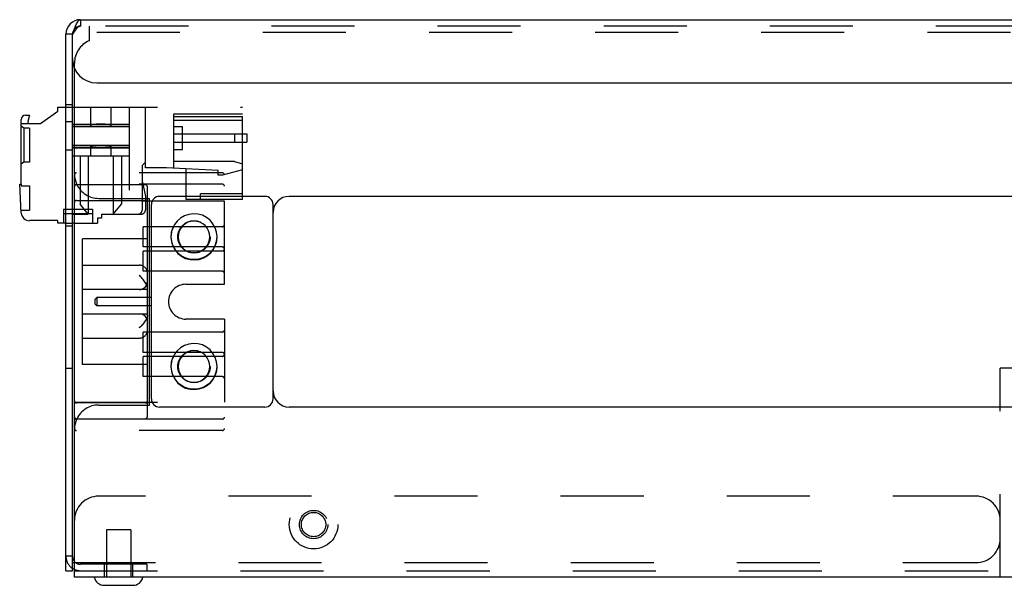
# Model space of a CAD drawing. Header units: inches. Extents: x 0 to 73.3, y 0 to 56.7.
# Tile 11 of 36: x 10 to 14.8, y 25.4 to 28.2. Entities that reach past the tile are written whole.
import ezdxf

# ---------------------------------------------------------------- set-up
doc = ezdxf.new("R2010")
doc.units = ezdxf.units.IN
doc.header["$LTSCALE"] = 4.033333
doc.header["$MEASUREMENT"] = 0
doc.linetypes.add('HIDDEN', pattern=[0.2, 0.1, -0.1])
doc.layers.get('0').update_dxf_attribs({"linetype": 'CONTINUOUS'})
doc.layers.add('DEFAULT_2', color=8, linetype='HIDDEN')

msp = doc.modelspace()

# ---------------------------------------------------------------- linework, layer by layer
at = {"color": 7, "linetype": 'Continuous'}
for p, q in [((10.268, 28.1899), (34.1853, 28.1899)), ((10.1971, 25.5128), (10.1971, 28.1191)), ((10.2286, 28.1191), (10.1971, 28.1191)), ((10.2286, 28.1191), (10.2335, 28.1329)), ((10.2286, 25.5128), (10.2286, 28.1191)), ((10.2384, 27.4399), (10.2384, 27.9541)), ((10.3467, 27.8829), (34.1065, 27.8829)), ((10.0734, 27.686), (10.1577, 27.7451)), ((10.1577, 27.7451), (10.1577, 27.7648)), ((10.1577, 27.7648), (10.1971, 27.7648)), ((10.2286, 27.7648), (10.2384, 27.7648)), ((9.9806, 27.3907), (9.9806, 27.7057)), ((9.9806, 27.686), (10.0734, 27.686)), ((10.0002, 27.7254), (10.0199, 27.7254)), ((10.0199, 27.7254), (10.012, 27.6959)), ((10.2286, 27.5285), (10.2384, 27.5285)), ((10.2384, 26.2037), (10.2384, 27.436)), ((9.9806, 27.2507), (9.9727, 27.3907)), ((9.9727, 27.3907), (9.9806, 27.3907)), ((10.5829, 27.3884), (10.2483, 27.3884)), ((10.5928, 26.8396), (10.5928, 27.3785)), ((10.2483, 27.312), (10.5829, 27.312)), ((10.5928, 27.3218), (10.6026, 27.3218)), ((10.6026, 26.8396), (10.6026, 27.3218)), ((11.1636, 27.3317), (10.6518, 27.3317)), ((33.1715, 27.3317), (11.2817, 27.3317)), ((10.6125, 26.3474), (10.6125, 27.2923)), ((11.203, 26.3474), (11.203, 27.2923)), ((10.1577, 27.2136), (10.0199, 27.2136)), ((10.1577, 27.2018), (10.1577, 27.2136)), ((10.2286, 27.2451), (10.2384, 27.2451)), ((10.1971, 27.2018), (10.1577, 27.2018)), ((10.2384, 27.2018), (10.2286, 27.2018)), ((10.2778, 26.7214), (10.2778, 26.9183)), ((10.5928, 26.8789), (10.2778, 26.8789)), ((10.3369, 26.8297), (10.3467, 26.8396)), ((10.3369, 26.8297), (10.3369, 26.81)), ((10.3467, 26.8396), (10.3467, 26.8002)), ((10.6125, 26.8396), (10.3467, 26.8396)), ((10.3369, 26.81), (10.3467, 26.8002)), ((10.6125, 26.8002), (10.3467, 26.8002)), ((10.5928, 26.2612), (10.5928, 26.8002)), ((10.6026, 26.3179), (10.6026, 26.8002)), ((10.2778, 26.7608), (10.5928, 26.7608)), ((10.1971, 26.497), (10.2286, 26.497)), ((10.5829, 26.3277), (10.2483, 26.3277)), ((10.5928, 26.3179), (10.6026, 26.3179)), ((11.1636, 26.3081), (10.6518, 26.3081)), ((33.1715, 26.3081), (11.2817, 26.3081)), ((10.2483, 26.2514), (10.5829, 26.2514)), ((10.2384, 25.4813), (10.2384, 26.1998)), ((10.1971, 25.5128), (10.2286, 25.5128)), ((34.2148, 25.4813), (10.2384, 25.4813)), ((10.3831, 25.4419), (10.5229, 25.4419))]:
    msp.add_line(p, q, dxfattribs=at)
for points in [[(10.2335, 28.1329), (10.2384, 28.1462), (10.2434, 28.1585), (10.2483, 28.1692), (10.2532, 28.178)], [(10.2532, 28.178), (10.2581, 28.1846), (10.263, 28.1886), (10.268, 28.1899)], [(10.2483, 27.3884), (10.2477, 27.3883), (10.247, 27.3883), (10.2464, 27.3882), (10.2457, 27.388), (10.245, 27.3878), (10.2442, 27.3875), (10.2434, 27.3871), (10.2427, 27.3866), (10.2419, 27.386), (10.2412, 27.3853), (10.2405, 27.3845), (10.2398, 27.3836), (10.2393, 27.3825), (10.2388, 27.3813), (10.2385, 27.38), (10.2384, 27.3785)], [(10.5928, 27.3785), (10.5927, 27.38), (10.5924, 27.3813), (10.5919, 27.3825), (10.5914, 27.3835), (10.5908, 27.3845), (10.5901, 27.3853), (10.5894, 27.386), (10.5886, 27.3866), (10.5878, 27.3871), (10.5871, 27.3875), (10.5863, 27.3878), (10.5856, 27.388), (10.5848, 27.3882), (10.5842, 27.3883), (10.5836, 27.3883), (10.5829, 27.3884)], [(10.5928, 26.887), (10.5926, 26.8897), (10.5919, 26.893), (10.5906, 26.8967), (10.589, 26.9008), (10.5888, 26.9012)], [(10.5928, 26.7527), (10.5927, 26.7513), (10.5925, 26.7498), (10.5922, 26.7481), (10.5918, 26.7463), (10.5912, 26.7444), (10.5904, 26.7424), (10.5896, 26.7403), (10.5888, 26.7385)], [(10.2384, 26.2612), (10.2385, 26.2598), (10.2388, 26.2585), (10.2393, 26.2573), (10.2398, 26.2562), (10.2404, 26.2553), (10.2411, 26.2545), (10.2418, 26.2538), (10.2426, 26.2532), (10.2434, 26.2527), (10.2441, 26.2523), (10.2449, 26.252), (10.2456, 26.2517), (10.2464, 26.2516), (10.247, 26.2515), (10.2477, 26.2514), (10.2483, 26.2514)], [(10.5829, 26.2514), (10.5836, 26.2514), (10.5842, 26.2515), (10.5848, 26.2516), (10.5855, 26.2517), (10.5862, 26.252), (10.587, 26.2523), (10.5878, 26.2526), (10.5885, 26.2531), (10.5893, 26.2537), (10.59, 26.2544), (10.5907, 26.2552), (10.5914, 26.2562), (10.5919, 26.2572), (10.5924, 26.2584), (10.5927, 26.2598), (10.5928, 26.2612)]]:
    msp.add_lwpolyline(points, dxfattribs=at)
for centre, radius, start, end in [((10.268, 28.1191), 0.0709, 90, 180), ((10.3467, 28.001), 0.1181, 180, 270), ((10.0002, 27.7057), 0.0197, 90, 180), ((10.0196, 27.6939), 0.00787, 165, 270), ((10.3565, 27.4399), 0.1181, 180, 205.3919), ((10.2483, 27.3809), 0.00984, 90, 180), ((10.2483, 27.3022), 0.00984, 90, 180), ((10.5829, 27.3022), 0.00984, 0, 90), ((10.6518, 27.2923), 0.0394, 90, 180), ((11.1636, 27.2923), 0.0394, 0, 90), ((11.2817, 27.2529), 0.0787, 90, 180), ((10.0199, 27.2529), 0.0394, 183.2443, 270), ((10.5534, 26.9183), 0.0394, 270, 360), ((10.5534, 26.7214), 0.0394, 0, 90), ((10.6518, 26.3474), 0.0394, 180, 270), ((11.1636, 26.3474), 0.0394, 270, 360), ((11.2817, 26.3868), 0.0787, 180, 270), ((10.2483, 26.3376), 0.00984, 180, 270), ((10.5829, 26.3376), 0.00984, 270, 360), ((10.2483, 26.2588), 0.00984, 180, 270), ((10.3565, 26.1998), 0.1181, 154.6081, 180), ((10.268, 25.5836), 0.0394, 180, 220.8204), ((10.268, 25.5836), 0.0709, 236.2339, 245.3214), ((10.3831, 25.4911), 0.0492, 191.537, 270), ((10.5229, 25.4911), 0.0492, 270, 348.463)]:
    msp.add_arc(centre, radius, start, end, dxfattribs=at)
at = {"layer": 'DEFAULT_2', "color": 8, "linetype": 'HIDDEN'}
for p, q in [((10.263, 28.1886), (10.2581, 28.1846)), ((10.268, 28.1899), (10.268, 28.1585)), ((10.2614, 28.1571), (10.268, 28.1585)), ((34.1853, 28.1585), (10.268, 28.1585)), ((10.3093, 28.1585), (10.3093, 28.0876)), ((34.1439, 28.127), (10.3093, 28.127)), ((10.2384, 27.9541), (10.2384, 27.9793)), ((10.2286, 27.7766), (10.1971, 27.7766)), ((10.1971, 27.7648), (10.2286, 27.7648)), ((10.2384, 27.7648), (11.0554, 27.7648)), ((10.3172, 27.7648), (10.3172, 27.6703)), ((10.4156, 27.7648), (10.4156, 27.6703)), ((10.5042, 27.7648), (10.5042, 27.2451)), ((10.5829, 27.4695), (10.5829, 27.7648)), ((10.7207, 27.4678), (10.7207, 27.7333)), ((10.7207, 27.7333), (11.0554, 27.7333)), ((11.0554, 27.3159), (11.0554, 27.7648)), ((10.2286, 27.6939), (10.1971, 27.6939)), ((11.0554, 27.7175), (10.7207, 27.7175)), ((10.7207, 27.7018), (11.0554, 27.7018)), ((9.9924, 27.6624), (9.9806, 27.6722)), ((9.9924, 27.6624), (9.9924, 27.497)), ((10.0199, 27.6624), (9.9924, 27.6624)), ((10.0199, 27.6624), (10.0199, 27.497)), ((10.2286, 27.6827), (10.5042, 27.6827)), ((10.2286, 27.6813), (10.5042, 27.6813)), ((10.2286, 27.6717), (10.5042, 27.6717)), ((10.2286, 27.6703), (10.5042, 27.6703)), ((10.7207, 27.6703), (10.764, 27.6703)), ((10.764, 27.56), (10.764, 27.6703)), ((10.7207, 27.6348), (11.0751, 27.6348)), ((10.7207, 27.5955), (11.0751, 27.5955)), ((11.016, 27.6348), (11.016, 27.5955)), ((11.0751, 27.6348), (11.0751, 27.5955)), ((10.2286, 27.5561), (10.1971, 27.5561)), ((10.2286, 27.5797), (10.5042, 27.5797)), ((10.2286, 27.5783), (10.5042, 27.5783)), ((10.2286, 27.5686), (10.5042, 27.5686)), ((10.2286, 27.5673), (10.5042, 27.5673)), ((10.3172, 27.5797), (10.3172, 27.5285)), ((10.4156, 27.5797), (10.4156, 27.5285)), ((10.7207, 27.56), (10.764, 27.56)), ((9.9924, 27.497), (9.9806, 27.4872)), ((10.0199, 27.497), (9.9924, 27.497)), ((10.2384, 27.5285), (10.5042, 27.5285)), ((10.266, 27.5285), (10.266, 27.2931)), ((10.3054, 27.5285), (10.3054, 27.2451)), ((10.4274, 27.5285), (10.4274, 27.2451)), ((10.4668, 27.5285), (10.4668, 27.2931)), ((10.5829, 27.497), (10.5672, 27.4813)), ((11.016, 27.501), (10.7207, 27.501)), ((11.016, 27.501), (11.0554, 27.4904)), ((10.9569, 27.4459), (10.2483, 27.4459)), ((10.5672, 27.4813), (10.5672, 27.2648)), ((10.6853, 27.4695), (10.5829, 27.4695)), ((10.9373, 27.4577), (10.6853, 27.4695)), ((10.7798, 27.465), (10.7798, 27.3159)), ((10.9373, 27.434), (10.9373, 27.4577)), ((11.0554, 27.4604), (10.9569, 27.434)), ((10.5672, 27.4065), (10.5829, 27.3317)), ((10.9569, 27.434), (10.9373, 27.434)), ((10.9668, 26.9045), (10.9668, 27.436)), ((9.9806, 27.3907), (9.9806, 27.3829)), ((9.9806, 27.3829), (10.0199, 27.3829)), ((10.0199, 27.3829), (10.0199, 27.2648)), ((10.9569, 27.3907), (10.2483, 27.3907)), ((10.9668, 27.3081), (10.2384, 27.3081)), ((10.3565, 27.3218), (10.5928, 27.3218)), ((10.5829, 27.3317), (10.5829, 27.2648)), ((10.5829, 27.312), (10.5928, 27.312)), ((11.0554, 27.3159), (10.7798, 27.3159)), ((10.8506, 27.3159), (10.8506, 27.3435)), ((11.0554, 27.3435), (10.8506, 27.3435)), ((9.9798, 27.2648), (10.0199, 27.2648)), ((10.1853, 27.2687), (10.1853, 27.2018)), ((10.1853, 27.2687), (10.327, 27.2687)), ((10.3054, 27.2451), (10.266, 27.2931)), ((10.327, 27.2687), (10.327, 27.2018)), ((10.4274, 27.2451), (10.4668, 27.2931)), ((10.1853, 27.249), (10.327, 27.249)), ((10.2384, 27.2451), (10.3054, 27.2451)), ((10.3506, 27.2254), (10.3506, 27.2018)), ((10.3703, 27.2254), (10.3506, 27.2254)), ((10.3703, 27.2451), (10.3703, 27.2254)), ((10.3703, 27.2451), (10.5632, 27.2451)), ((10.1971, 27.2018), (10.2286, 27.2018)), ((10.2286, 27.186), (10.1971, 27.186)), ((10.2384, 27.2018), (10.3506, 27.2018)), ((10.5731, 27.0856), (10.5731, 27.184)), ((10.9569, 27.184), (10.5731, 27.184)), ((10.2778, 26.9183), (10.2778, 27.125)), ((10.5928, 27.125), (10.2778, 27.125)), ((10.9569, 27.0856), (10.5731, 27.0856)), ((10.5731, 26.9675), (10.5731, 27.0659)), ((10.9569, 27.0659), (10.5731, 27.0659)), ((10.2778, 26.997), (10.5534, 26.997)), ((10.9569, 26.9675), (10.5731, 26.9675)), ((10.7798, 26.9045), (10.9668, 26.9045)), ((10.5928, 26.8002), (10.5928, 26.8396)), ((10.6026, 26.8002), (10.6026, 26.8396)), ((10.9668, 26.7352), (10.7798, 26.7352)), ((10.9668, 26.7352), (10.9668, 26.2037)), ((10.2778, 26.5148), (10.2778, 26.7214)), ((10.2778, 26.6427), (10.5534, 26.6427)), ((10.5731, 26.5738), (10.5731, 26.6722)), ((10.9569, 26.6722), (10.5731, 26.6722)), ((10.9569, 26.5738), (10.5731, 26.5738)), ((10.5731, 26.4557), (10.5731, 26.5541)), ((10.9569, 26.5541), (10.5731, 26.5541)), ((10.5928, 26.5148), (10.2778, 26.5148)), ((14.7345, 25.4813), (14.7345, 26.497)), ((17.2384, 26.497), (14.7345, 26.497)), ((10.9569, 26.4557), (10.5731, 26.4557)), ((10.2384, 26.3317), (10.9668, 26.3317)), ((10.3565, 26.3179), (10.5928, 26.3179)), ((10.5829, 26.3277), (10.5928, 26.3277)), ((10.9569, 26.249), (10.2483, 26.249)), ((10.9569, 26.1939), (10.2483, 26.1939)), ((14.6164, 25.875), (10.3565, 25.875)), ((10.3939, 25.7108), (10.3939, 25.4813)), ((10.5121, 25.7108), (10.3939, 25.7108)), ((10.5121, 25.7108), (10.5121, 25.4813)), ((10.2286, 25.5836), (10.1971, 25.5836)), ((10.2286, 25.5522), (14.6164, 25.5522)), ((10.5908, 25.5443), (10.268, 25.5443)), ((10.3841, 25.4813), (10.3841, 25.5443)), ((10.5219, 25.4813), (10.5219, 25.5443)), ((10.5908, 25.5443), (10.5908, 25.5128)), ((10.2384, 25.5128), (34.2148, 25.5128))]:
    msp.add_line(p, q, dxfattribs=at)
for points in [[(10.2614, 28.1571), (10.2548, 28.1532), (10.2483, 28.1469), (10.2417, 28.1388), (10.2352, 28.1293), (10.2286, 28.1191)], [(10.9315, 27.1358), (10.9289, 27.1582), (10.9223, 27.179), (10.9114, 27.1985), (10.897, 27.2157), (10.8795, 27.2294), (10.8597, 27.2395), (10.8382, 27.2453), (10.816, 27.247), (10.7939, 27.2441), (10.7729, 27.2371), (10.7539, 27.226), (10.7375, 27.2117), (10.7243, 27.1946), (10.7145, 27.1755), (10.7088, 27.1553), (10.7068, 27.1339)], [(10.896, 27.135), (10.8944, 27.1502), (10.89, 27.1644), (10.8828, 27.1777), (10.8731, 27.1894), (10.8613, 27.1989), (10.848, 27.206), (10.8336, 27.2102), (10.8187, 27.2116), (10.8037, 27.21), (10.7893, 27.2056), (10.7761, 27.1983), (10.7645, 27.1887), (10.755, 27.1769), (10.7479, 27.1637), (10.7438, 27.1497), (10.7423, 27.1347)], [(10.7068, 27.1339), (10.7094, 27.1115), (10.716, 27.0907), (10.7269, 27.0711), (10.7413, 27.054), (10.7588, 27.0403), (10.7786, 27.0302), (10.8001, 27.0243), (10.8223, 27.0227), (10.8444, 27.0256), (10.8654, 27.0326), (10.8844, 27.0436), (10.9008, 27.0579), (10.914, 27.075), (10.9238, 27.0942), (10.9295, 27.1143), (10.9315, 27.1358)], [(10.7423, 27.1347), (10.7439, 27.1194), (10.7483, 27.1053), (10.7555, 27.0919), (10.7652, 27.0802), (10.777, 27.0708), (10.7902, 27.0637), (10.8047, 27.0595), (10.8196, 27.0581), (10.8346, 27.0597), (10.849, 27.0641), (10.8622, 27.0713), (10.8738, 27.081), (10.8833, 27.0927), (10.8903, 27.106), (10.8945, 27.12), (10.896, 27.135)], [(10.5928, 26.887), (10.5927, 26.8884), (10.5925, 26.89), (10.5922, 26.8916), (10.5918, 26.8934), (10.5912, 26.8953), (10.5904, 26.8973), (10.5896, 26.8995), (10.5886, 26.9018), (10.5874, 26.9042), (10.5861, 26.9067), (10.5846, 26.9093), (10.583, 26.9121), (10.5812, 26.9149), (10.5793, 26.9179), (10.5772, 26.9208), (10.575, 26.9239), (10.5726, 26.9269), (10.5701, 26.93), (10.5675, 26.933), (10.5648, 26.9359), (10.562, 26.9387), (10.5592, 26.9415), (10.5563, 26.944), (10.5534, 26.9464)], [(10.5888, 26.9012), (10.5871, 26.9048), (10.5849, 26.9088), (10.5823, 26.9133), (10.5792, 26.918), (10.5757, 26.9228), (10.572, 26.9277), (10.5681, 26.9323), (10.5638, 26.937), (10.5588, 26.9418), (10.5534, 26.9464)], [(10.5928, 26.7527), (10.5926, 26.75), (10.5919, 26.7468), (10.5906, 26.743), (10.589, 26.7389), (10.5871, 26.735), (10.5849, 26.7309), (10.5823, 26.7264), (10.5792, 26.7218), (10.5757, 26.7169), (10.572, 26.7121), (10.5681, 26.7074), (10.5638, 26.7028), (10.5588, 26.698), (10.5534, 26.6933)], [(10.5888, 26.7385), (10.5886, 26.738), (10.5874, 26.7356), (10.5861, 26.7331), (10.5846, 26.7304), (10.583, 26.7277), (10.5812, 26.7248), (10.5793, 26.7219), (10.5772, 26.7189), (10.575, 26.7159), (10.5726, 26.7128), (10.5701, 26.7098), (10.5675, 26.7068), (10.5648, 26.7038), (10.562, 26.701), (10.5592, 26.6983), (10.5563, 26.6957), (10.5534, 26.6933)], [(10.9315, 26.5058), (10.9289, 26.5282), (10.9223, 26.549), (10.9114, 26.5686), (10.897, 26.5857), (10.8795, 26.5995), (10.8597, 26.6095), (10.8382, 26.6154), (10.816, 26.6171), (10.7939, 26.6142), (10.7729, 26.6071), (10.7539, 26.5961), (10.7375, 26.5818), (10.7243, 26.5647), (10.7145, 26.5455), (10.7088, 26.5254), (10.7068, 26.504)], [(10.896, 26.5051), (10.8944, 26.5203), (10.89, 26.5345), (10.8828, 26.5478), (10.8731, 26.5595), (10.8613, 26.569), (10.848, 26.576), (10.8336, 26.5803), (10.8187, 26.5817), (10.8037, 26.5801), (10.7893, 26.5757), (10.7761, 26.5684), (10.7645, 26.5588), (10.755, 26.547), (10.7479, 26.5337), (10.7438, 26.5197), (10.7423, 26.5047)], [(10.7068, 26.504), (10.7094, 26.4816), (10.716, 26.4608), (10.7269, 26.4412), (10.7413, 26.4241), (10.7588, 26.4104), (10.7786, 26.4003), (10.8001, 26.3944), (10.8223, 26.3928), (10.8444, 26.3957), (10.8654, 26.4027), (10.8844, 26.4137), (10.9008, 26.428), (10.914, 26.4451), (10.9238, 26.4643), (10.9295, 26.4844), (10.9315, 26.5058)], [(10.7423, 26.5047), (10.7439, 26.4895), (10.7483, 26.4753), (10.7555, 26.462), (10.7652, 26.4503), (10.777, 26.4408), (10.7902, 26.4338), (10.8047, 26.4296), (10.8196, 26.4281), (10.8346, 26.4297), (10.849, 26.4342), (10.8622, 26.4414), (10.8738, 26.4511), (10.8833, 26.4628), (10.8903, 26.4761), (10.8945, 26.4901), (10.896, 26.5051)]]:
    msp.add_lwpolyline(points, dxfattribs=at)
for centre, radius in [((10.8191, 27.1348), 0.1102), ((10.8191, 27.1348), 0.0787), ((10.8191, 26.5049), 0.1102), ((10.8191, 26.5049), 0.0787), ((11.3999, 25.7372), 0.1181), ((11.3999, 25.7372), 0.0689), ((11.3999, 25.7372), 0.0591)]:
    msp.add_circle(centre, radius, dxfattribs=at)
for centre, radius, start, end in [((10.268, 28.1191), 0.0394, 90, 180), ((10.3565, 27.9793), 0.1181, 113.5782, 180), ((10.2483, 27.436), 0.00984, 90, 180), ((10.9569, 27.436), 0.00984, 0, 90), ((10.3565, 27.4399), 0.1181, 205.3919, 270), ((10.9569, 27.3809), 0.00984, 0, 90), ((10.5475, 27.2648), 0.0197, 270, 360), ((10.5632, 27.2648), 0.0197, 270, 360), ((10.9569, 27.1939), 0.00984, 270, 360), ((10.9569, 27.0758), 0.00984, 270, 90), ((10.5534, 26.9577), 0.0394, 0, 90), ((10.9569, 26.9577), 0.00984, 0, 90), ((10.7798, 26.8199), 0.0846, 90, 270), ((10.5534, 26.6821), 0.0394, 270, 360), ((10.9569, 26.6821), 0.00984, 270, 360), ((10.9569, 26.564), 0.00984, 270, 90), ((10.9569, 26.4459), 0.00984, 0, 90), ((10.3565, 26.1998), 0.1181, 90, 154.6081), ((10.9569, 26.2588), 0.00984, 270, 360), ((10.2483, 26.2037), 0.00984, 180, 270), ((10.9569, 26.2037), 0.00984, 270, 360), ((10.3565, 25.7569), 0.1181, 90, 180), ((14.6164, 25.7569), 0.1181, 0, 90), ((14.6164, 25.6703), 0.1181, 270, 360), ((10.268, 25.5836), 0.0709, 180, 236.2339), ((10.268, 25.5836), 0.0394, 220.8204, 270), ((10.268, 25.5836), 0.0709, 245.3214, 270)]:
    msp.add_arc(centre, radius, start, end, dxfattribs=at)
for centre, start_param, end_param in [((10.3664, 27.6777), 0, 3.141593), ((10.3664, 27.6763), 0, 3.141593), ((10.3664, 27.5736), 3.141593, 6.283185), ((10.3664, 27.5723), -3.141593, 0)]:
    msp.add_ellipse(centre, major_axis=(0.0492, 0), ratio=0.087489, start_param=start_param, end_param=end_param, dxfattribs=at)

doc.saveas('drawing.dxf')
